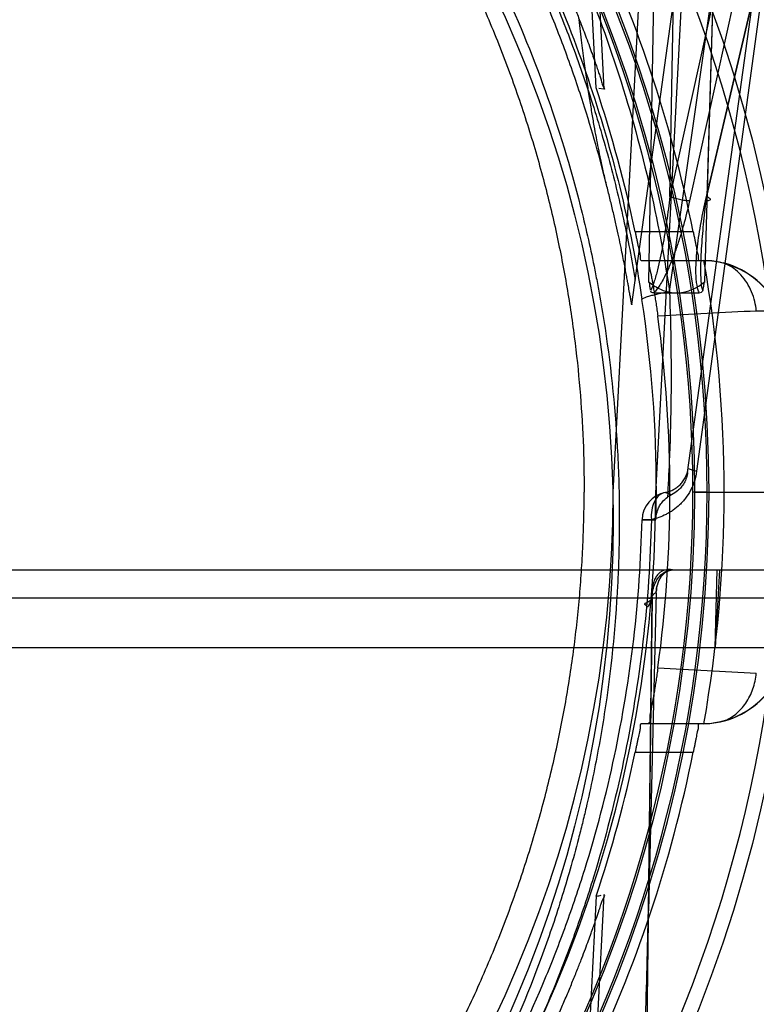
# Model space of a CAD drawing. Header units: millimetres. Extents: x 0 to 297, y 0 to 210.
# Tile 239 of 256: x 59.105 to 59.338, y 160.549 to 160.86. Entities that reach past the tile are written whole.
import ezdxf

# ---------------------------------------------------------------- set-up
doc = ezdxf.new("R2010")
doc.units = ezdxf.units.MM
doc.header["$LTSCALE"] = 16.335
doc.layers.get('0').update_dxf_attribs({"linetype": 'CONTINUOUS'})
for name, color, linetype in [('AXES_REF', 7, 'CONTINUOUS'), ('INTFCLR_1', 7, 'CONTINUOUS'), ('INTFCLR_144815', 7, 'CONTINUOUS')]:
    doc.layers.add(name, color=color, linetype=linetype)

msp = doc.modelspace()

# ---------------------------------------------------------------- linework, layer by layer
at = {"color": 7, "linetype": 'Continuous'}
for radius in [8.7262453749, 8.7255, 8.6696226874]:
    msp.add_circle((57.5376079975, 154.4105885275), radius, dxfattribs=at)
msp.add_arc((57.5376079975, 154.4105885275), 8.64, 278.2771290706, 261.7228709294, dxfattribs=at)
at = {"layer": 'AXES_REF', "color": 9, "linetype": 'Continuous'}
msp.add_circle((57.5376079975, 154.4105885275), 7.9600610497, dxfattribs=at)
at = {"layer": 'INTFCLR_1', "color": 9, "linetype": 'Continuous'}
msp.add_circle((58.9058596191, 160.7015885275), 0.387, dxfattribs=at)
msp.add_open_spline([(58.7379176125, 161.0591581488), (58.7408178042, 161.0605701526), (58.7466749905, 161.0633315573), (58.7585568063, 161.068571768), (58.7798167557, 161.0769991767), (58.8049365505, 161.0847936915), (58.8274535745, 161.089915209), (58.8389200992, 161.0920562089), (58.8455443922, 161.0931585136), (58.8621307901, 161.0956942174), (58.8905392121, 161.098330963), (58.92410616, 161.0979077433), (58.945806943, 161.0959183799), (58.9558261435, 161.0946659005), (58.96249796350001, 161.0937420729), (58.9805603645, 161.0908760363), (59.0095354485, 161.0843243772), (59.0375796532, 161.0748678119), (59.0541693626, 161.0680729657), (59.060137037, 161.0654954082), (59.0689697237, 161.0615471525), (59.0875527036, 161.0525325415), (59.1147769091, 161.0367449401), (59.1401391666, 161.0185541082), (59.15560514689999, 161.0056942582), (59.1625430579, 160.9995692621), (59.16711178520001, 160.9954385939), (59.1793490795, 160.9839746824), (59.1981605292, 160.9641705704), (59.2206527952, 160.9356300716), (59.2371553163, 160.9102106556), (59.2475028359, 160.8915809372), (59.2531035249, 160.8806178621), (59.2612018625, 160.8638104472), (59.2719863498, 160.8376085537), (59.2812521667, 160.8072247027), (59.28589890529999, 160.7868364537), (59.2877929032, 160.7771742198), (59.28899199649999, 160.770628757), (59.2919756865, 160.7524356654), (59.2943359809, 160.7289164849), (59.29491906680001, 160.7052211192), (59.2947566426, 160.6932321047), (59.2945304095, 160.6863363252), (59.293749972, 160.6692523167), (59.2914735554, 160.6472006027), (59.2872460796, 160.6238154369), (59.2847125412, 160.6122969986), (59.2831447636, 160.6057581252), (59.2806926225, 160.5960678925), (59.2766082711, 160.5818039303), (59.2682515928, 160.5572458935), (59.2582500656, 160.5336045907), (59.248124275, 160.5137691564), (59.2419871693, 160.5027370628), (59.232506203, 160.4866068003), (59.2169788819, 160.4634186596), (59.1935181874, 160.4346278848), (59.1739777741, 160.4147868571), (59.16015012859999, 160.402319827), (59.1506731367, 160.3941779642), (59.13352691, 160.380487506), (59.1074281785, 160.3625788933), (59.0851747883, 160.3503287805), (59.0736768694, 160.3447250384)], degree=3, knots=[0, 0, 0, 0, 0.0078493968, 0.0157556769, 0.0315973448, 0.06348082, 0.0796255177, 0.0877696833, 0.09186257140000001, 0.09596636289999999, 0.128600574, 0.1611442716, 0.177500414, 0.1816059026, 0.1857145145, 0.1938901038, 0.2261064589, 0.2578609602, 0.2657731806, 0.2697286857, 0.2736790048, 0.2893160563, 0.3199691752, 0.350131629, 0.3651446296, 0.3688979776, 0.3726519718, 0.3801321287, 0.4097003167, 0.4390100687, 0.4684423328, 0.4833358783, 0.4908515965, 0.498396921, 0.52873346, 0.5596898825, 0.5755734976, 0.5795998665, 0.5836492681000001, 0.5917658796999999, 0.6244614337, 0.6410489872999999, 0.6494251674, 0.6536350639, 0.6578378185, 0.6910418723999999, 0.7074624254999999, 0.7156483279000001, 0.7197377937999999, 0.7238248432, 0.7399718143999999, 0.7558251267, 0.7869322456, 0.802323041, 0.8100025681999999, 0.8176490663, 0.8478512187, 0.8777971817, 0.9079026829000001, 0.9155006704, 0.9231007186, 0.93830313, 0.9688745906, 1, 1, 1, 1], dxfattribs=at)
at = {"layer": 'INTFCLR_144815', "color": 9, "linetype": 'Continuous'}
for p, q in [((59.3106967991, 160.7740740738), (59.47390707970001, 161.9152143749)), ((59.3164408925, 160.7167535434), (59.3982606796, 161.3096670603)), ((59.3925957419, 161.1741277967), (59.3108360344, 160.8040912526)), ((59.3994096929, 161.1755115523), (59.3170385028, 160.8027074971)), ((59.3221316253, 160.8027074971), (59.40926160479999, 161.1755115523)), ((59.3225110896, 160.8040912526), (59.4089942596, 161.1741277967)), ((59.31089005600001, 161.169902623), (59.3040765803, 160.7771312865)), ((59.3108360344, 160.804091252), (59.3171633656, 161.1697848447)), ((59.3218540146, 160.7771312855), (59.3336475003, 161.1699026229)), ((59.3335064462, 161.1697848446), (59.3225110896, 160.8040912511)), ((59.3799585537, 161.1621329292), (59.3192912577, 160.7171782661)), ((59.2987976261, 160.7698871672), (59.3527129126, 161.1605885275)), ((59.2879748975, 160.8766456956), (59.2899534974, 160.8380153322)), ((59.31821236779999, 160.7928933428), (59.299840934, 160.7928933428)), ((59.3017740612, 160.7838933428), (59.3229693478, 160.7838933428)), ((59.3455909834, 160.7678192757), (59.3381720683, 160.7678528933)), ((59.3113617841, 160.7097211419), (59.30935516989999, 160.7104358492)), ((59.3049666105, 160.701902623), (59.30200924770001, 160.7017883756)), ((59.30200924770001, 160.7017883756), (59.3064322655, 160.7017862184)), ((58.33920005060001, 160.6859285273), (59.4725191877, 160.6859285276)), ((58.3481986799, 160.6770855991), (59.4635205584, 160.6770855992)), ((59.3051791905, 160.6770855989), (59.2989271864, 160.1705885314)), ((59.3040235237, 160.5781336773), (59.3052433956, 160.6769599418)), ((59.3229693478, 160.6372837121), (59.3017740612, 160.6372837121)), ((59.299840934, 160.6282837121), (59.31821236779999, 160.6282837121)), ((59.2899534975, 160.583161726), (59.2879748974, 160.5445313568))]:
    msp.add_line(p, q, dxfattribs=at)
at = {"layer": 'INTFCLR_144815', "color": 6, "linetype": 'Continuous'}
for p, q in [((59.3063594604, 160.7102319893), (59.3393950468, 161.3405885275)), ((59.2928596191, 160.7105885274), (59.3230556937, 161.2867639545)), ((59.2875007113, 160.8384377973), (59.28470779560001, 160.8930246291)), ((59.28995237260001, 160.8380153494), (59.2883170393, 160.838297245)), ((59.3057315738, 160.7735885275), (59.32019916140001, 160.7735885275)), ((59.3225992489, 160.7105885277), (59.3180999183, 160.7105885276)), ((59.3187282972, 160.7105885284), (59.3232275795, 160.7105885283)), ((59.3225992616, 160.7105885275), (59.34643315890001, 160.7105885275)), ((59.32518036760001, 160.6612887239), (59.3257887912, 160.6859285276)), ((59.3265416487, 160.6859285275), (59.32518036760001, 160.6612887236)), ((59.3065074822, 160.678728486), (59.30402352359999, 160.5781336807)), ((59.3065074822, 160.678728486), (59.3065220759, 160.6790773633)), ((59.4988687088, 160.6612887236), (58.3128505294, 160.6612887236)), ((59.2875007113, 160.5827392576), (59.28470779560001, 160.5281524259))]:
    msp.add_line(p, q, dxfattribs=at)
at = {"layer": 'INTFCLR_144815', "color": 9, "linetype": 'Continuous'}
msp.add_circle((58.9058596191, 160.7105885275), 0.4450735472, dxfattribs=at)
for centre, radius, start, end in [((58.9058596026, 160.7106670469), 0.4405735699, 359.9897886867, 180.0102112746), ((58.9058596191, 160.7103828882), 0.417368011, 0.028230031, 179.9717699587), ((58.9058596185, 160.710636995), 0.4167396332, 359.9933364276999, 180.0066635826), ((58.9058596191, 160.7104614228), 0.4128686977, 0.0176390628, 179.9823609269), ((58.9058596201, 160.7107155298), 0.4122403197, 359.982348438, 180.0176515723), ((58.906376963, 160.7113563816), 0.4001660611, 359.8900553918, 8.6435610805), ((59.6652549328, 154.1687175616), 6.607236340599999, 92.8375147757, 93.1080322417), ((58.9058596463, 160.7105100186), 0.4405735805, 179.9897900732, 0.0102098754), ((58.9058596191, 160.7107941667), 0.417368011, 180.028230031, 359.9717699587), ((58.9058596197, 160.7105400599), 0.4167396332, 179.9933364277, 0.0066635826), ((58.9058596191, 160.7107156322), 0.4128686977, 180.0176390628, 359.9823609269), ((58.9058596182, 160.7104615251), 0.4122403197, 179.982348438, 0.0176515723), ((59.31100663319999, 160.7015891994), 0.0089995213, 100.5740832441, 178.7318434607), ((58.9012946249, 160.7112731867), 0.4052487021, 358.6585698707, 359.9031966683), ((59.665807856, 167.2633516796), 6.618142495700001, 266.8923007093, 267.1623723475)]:
    msp.add_arc(centre, radius, start, end, dxfattribs=at)
at = {"layer": 'INTFCLR_144815', "color": 6, "linetype": 'Continuous'}
for centre, radius, start, end in [((58.9058596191, 160.7105885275), 0.4204864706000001, 11.2877879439, 25.7133570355), ((58.9058596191, 160.7105885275), 0.4024864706, 11.7996976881, 18.5207825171), ((58.9058596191, 160.7105885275), 0.4221456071, 350.0000000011, 9.9999999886), ((59.32088112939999, 160.7569107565), 0.0269920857, 6.364865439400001, 88.4911031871), ((59.3208631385, 160.7569912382), 0.0269943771, 23.6480536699, 75.071385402), ((58.905859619, 160.7105885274), 0.4050000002, 352.1026397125, 7.897360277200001), ((58.9058596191, 160.7105885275), 0.4005, 180.0510065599, 359.9489934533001), ((58.9058596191, 160.7105885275), 0.387, 180, 359.9999999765), ((59.3152390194, 160.7017628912), 0.0088524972, 115.9752019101, 125.9165751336), ((59.32088112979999, 160.6642662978), 0.0269920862, 271.5088958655, 353.6351355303), ((59.3208630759, 160.6641858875), 0.0269944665, 284.9287043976, 336.3518619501), ((58.9058596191, 160.7105885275), 0.4204864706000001, 334.2866429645, 348.7122120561), ((58.9058596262, 160.7105885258), 0.4024864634, 341.4792173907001, 348.200302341), ((59.2324132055, 160.9088828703), 0.3307633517, 279.5872170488, 279.8744144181)]:
    msp.add_arc(centre, radius, start, end, dxfattribs=at)
at = {"layer": 'INTFCLR_144815', "color": 9, "linetype": 'Continuous'}
for points, knots in [([(58.90585959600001, 161.1311261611), (58.9122089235, 161.1311260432), (58.92166828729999, 161.1309002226), (58.9342217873, 161.1301529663), (58.9527310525, 161.1286159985), (58.9801749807, 161.1247208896), (59.01596447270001, 161.1162217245), (59.044921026, 161.1064839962), (59.0646649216, 161.0983091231), (59.0758183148, 161.0932389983), (59.09228561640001, 161.0852962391), (59.1161589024, 161.0720742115), (59.1461885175, 161.0517546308), (59.16958565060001, 161.0327185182), (59.18506603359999, 161.0183338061), (59.1936776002, 161.0097866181), (59.2062981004, 160.9966975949), (59.2241321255, 160.9760549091), (59.2454814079, 160.9465131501), (59.2595654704, 160.9229779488), (59.26813967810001, 160.9067150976), (59.2736630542, 160.8956611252), (59.2826908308, 160.8760129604), (59.29376639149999, 160.847078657), (59.304064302, 160.8111242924), (59.3088391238, 160.7865324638), (59.3106967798, 160.7740740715)], [0, 0, 0, 0, 0.0323899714, 0.0482450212, 0.0641481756, 0.1271321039, 0.1894167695, 0.2515535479, 0.2827426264, 0.2983963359, 0.3140475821, 0.3760051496, 0.4373985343, 0.4987868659, 0.5296594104, 0.5451698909, 0.5606765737, 0.6224102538, 0.6841298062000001, 0.7463992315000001, 0.762125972, 0.7779128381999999, 0.8094313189, 0.8724013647, 0.9357430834, 1, 1, 1, 1]), ([(58.5097211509, 160.7714961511), (58.5115422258, 160.7834544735), (58.5162394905, 160.8071189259), (58.5247170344, 160.8360228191), (58.5319538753, 160.8557225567), (58.5364543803, 160.8668161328), (58.5435037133, 160.8831411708), (58.55533479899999, 160.9068686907), (58.5737425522, 160.9368941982), (58.5911662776, 160.9604394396), (58.6044204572, 160.9760926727), (58.6123091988, 160.9848106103), (58.6243827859, 160.9975782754), (58.6435103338, 161.0157104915), (58.6710893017, 161.0376146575), (58.69321037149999, 161.0522104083), (58.7085406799, 161.0611488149), (58.71893820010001, 161.0669042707), (58.7374487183, 161.0763578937), (58.7648440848, 161.0881141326), (58.7904089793, 161.0964679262), (58.8078219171, 161.1010912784), (58.81958838, 161.103931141), (58.8402870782, 161.1081846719), (58.8701938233, 161.1122371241), (58.9003486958, 161.1135672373), (58.9214908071, 161.1130603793), (58.9336200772, 161.1123540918), (58.9517334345, 161.11088255), (58.9785854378, 161.1071547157), (59.01360948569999, 161.099018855), (59.041955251, 161.0896945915), (59.0612876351, 161.0818634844), (59.0722050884, 161.0770081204), (59.08831151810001, 161.0694074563), (59.1116591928, 161.0567584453), (59.1410451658, 161.0373068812), (59.1639508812, 161.0190758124), (59.1791089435, 161.0052947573), (59.187536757, 160.9971102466), (59.1998755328, 160.9845890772), (59.2173126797, 160.9648433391), (59.2382009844, 160.9365650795), (59.2519889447, 160.9140222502), (59.260380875, 160.8984462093), (59.2657822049, 160.8878677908), (59.27460745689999, 160.8690717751), (59.2854379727, 160.8413852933), (59.2955106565, 160.8069704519), (59.3001813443, 160.7834230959), (59.3019980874, 160.7714961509)], [0, 0, 0, 0, 0.0318457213, 0.0634185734, 0.0791931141, 0.0870815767, 0.094933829, 0.1260061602, 0.1567815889, 0.1875451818, 0.2030139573, 0.210765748, 0.2184960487, 0.2492749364, 0.2800521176, 0.3111084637, 0.3189436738, 0.3267698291, 0.3423932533, 0.3736478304, 0.40514581, 0.4130942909, 0.4210773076, 0.4370099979, 0.4687094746, 0.5004174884, 0.5163608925, 0.5243692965, 0.5324013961, 0.5642032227, 0.5956284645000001, 0.6269453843, 0.6426486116, 0.6505262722, 0.6583992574, 0.6895346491, 0.72033006, 0.7510658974, 0.7665005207, 0.7742492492, 0.7819920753, 0.8127794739, 0.8435012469, 0.8744409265, 0.8822471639, 0.8900796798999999, 0.905708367, 0.9368993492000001, 0.9682376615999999, 1, 1, 1, 1]), ([(59.2909221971, 160.8072384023), (59.2887161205, 160.8161493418), (59.2854274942, 160.8277168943), (59.28073400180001, 160.8417945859), (59.27694843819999, 160.8523967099), (59.2698329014, 160.8705044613), (59.2581799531, 160.8954761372), (59.2419011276, 160.9239871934), (59.2264964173, 160.9464774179), (59.21477559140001, 160.9615177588), (59.20780087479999, 160.9699201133), (59.19712011, 160.9822616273), (59.1801761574, 160.9999258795), (59.1556780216, 161.0215957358), (59.1359626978, 161.0363281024), (59.1222517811, 161.045504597), (59.1129046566, 161.0514804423), (59.0962128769, 161.0614250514), (59.0714313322, 161.0741453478), (59.0403065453, 161.086930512), (59.0160511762, 161.0945477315), (58.9994859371, 161.0987829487), (58.98825604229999, 161.1013940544), (58.9740807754, 161.1042024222), (58.9597759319, 161.1063886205), (58.94826917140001, 161.1077600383), (58.9310580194, 161.1094280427), (58.9052106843, 161.11051253), (58.8707874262, 161.1089533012), (58.84516639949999, 161.105541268), (58.8282186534, 161.1023350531), (58.8169880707, 161.0999545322), (58.7977118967, 161.0952066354), (58.7708989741, 161.0867378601), (58.7399471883, 161.0739841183), (58.7152566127, 161.061286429), (58.6997936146, 161.0520604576), (58.6927636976, 161.0476118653), (58.688117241, 161.0446027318), (58.67558905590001, 161.036207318), (58.6559208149, 161.0214953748), (58.6314835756, 160.9998657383), (58.6126942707, 160.9802731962), (58.6003984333, 160.9657673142), (58.5936039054, 160.9572321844), (58.5836885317, 160.9442374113), (58.56981404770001, 160.9239824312), (58.5535216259, 160.8954437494), (58.54186155, 160.8704483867), (58.5347448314, 160.8523279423), (58.53096309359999, 160.841730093), (58.5262802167, 160.827677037), (58.5229993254, 160.816133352), (58.5207972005, 160.8072388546)], [0, 0, 0, 0, 0.0260933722, 0.0341459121, 0.0421792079, 0.0580898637, 0.08943313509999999, 0.1204101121, 0.1513108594, 0.1668239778, 0.1745963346, 0.1823477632, 0.2132152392, 0.244081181, 0.2752183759, 0.2830803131, 0.2909751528, 0.3067500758, 0.3382935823, 0.3700502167, 0.4022856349, 0.4104553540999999, 0.4186483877, 0.4350547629, 0.4515167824, 0.4597669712, 0.4679907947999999, 0.50066556, 0.5331935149, 0.5658225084, 0.5740275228, 0.5822189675, 0.5984510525, 0.6304407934, 0.6620376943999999, 0.6934977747, 0.7092581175, 0.7132052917, 0.7171442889, 0.7249927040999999, 0.7560706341, 0.7868683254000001, 0.8176571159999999, 0.8331371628, 0.8409068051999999, 0.8486637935, 0.8795968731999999, 0.9106030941, 0.9419732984, 0.957896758, 0.9659251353, 0.9739546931, 1, 1, 1, 1]), ([(59.3108360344, 160.8040912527), (59.3105259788, 160.8014771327), (59.3100076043, 160.7975621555), (59.3092004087, 160.7923673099), (59.3085312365, 160.7885015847), (59.3077875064, 160.7846795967), (59.3070819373, 160.7815373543), (59.30644506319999, 160.77907397), (59.30578476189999, 160.7768976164), (59.3052528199, 160.7753100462), (59.3046962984, 160.7744486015)], [0, 0, 0, 0, 0.2600491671, 0.3900523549, 0.5193179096, 0.6475945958, 0.7746255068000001, 0.8374976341, 0.8986873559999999, 1, 1, 1, 1]), ([(59.3170385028, 160.8027074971), (59.316565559, 160.8027024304), (59.3154957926, 160.8027829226), (59.3138550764, 160.8030709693), (59.31225238, 160.8035060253), (59.3112566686, 160.8038863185), (59.3108360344, 160.8040912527)], [0, 0, 0, 0, 0.2218798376, 0.5016588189, 0.7804986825, 1, 1, 1, 1]), ([(59.3212342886, 160.7744490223), (59.3208843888, 160.7753368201), (59.3207614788, 160.7769177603), (59.3206445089, 160.7790657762), (59.3206246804, 160.7815322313), (59.32070518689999, 160.784684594), (59.3209912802, 160.7898170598), (59.3215590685, 160.7963009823), (59.3221692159, 160.8014889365), (59.3225110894, 160.8040912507)], [0, 0, 0, 0, 0.0961484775, 0.1559473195, 0.2177210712, 0.3443186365, 0.4737529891, 0.7355457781, 1, 1, 1, 1]), ([(59.3225110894, 160.8040912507), (59.322672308, 160.804012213), (59.3229694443, 160.8038542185), (59.3233387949, 160.8035923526), (59.32369834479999, 160.803255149), (59.3234188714, 160.8028052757), (59.322832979, 160.8027406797), (59.3223954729, 160.8027046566), (59.3221316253, 160.8027074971)], [0, 0, 0, 0, 0.1735555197, 0.3179806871, 0.4620719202, 0.5660887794, 0.7449472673, 1, 1, 1, 1]), ([(59.31703849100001, 160.802707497), (59.316461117, 160.800094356), (59.31548795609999, 160.7961852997), (59.3139666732, 160.7910265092), (59.3126935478, 160.7871731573), (59.3112669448, 160.7833581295), (59.3099119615, 160.7802289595), (59.3086770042, 160.7777833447), (59.307474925, 160.7757108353), (59.3064679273, 160.7743021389), (59.305731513, 160.7735884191)], [0, 0, 0, 0, 0.2549595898, 0.3835301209, 0.5123481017, 0.6415063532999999, 0.7714493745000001, 0.8370297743, 0.9022977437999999, 1, 1, 1, 1]), ([(59.3201991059, 160.7735886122), (59.3197753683, 160.7743212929), (59.3194152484, 160.7757579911), (59.3191605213, 160.7777888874), (59.3190371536, 160.7802494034), (59.31910698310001, 160.7833951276), (59.3195246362, 160.7885154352), (59.3204665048, 160.7949847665), (59.3215319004, 160.8001284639), (59.3221316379, 160.8027074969)], [0, 0, 0, 0, 0.0860395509, 0.1466243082, 0.2088208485, 0.3360323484, 0.4662794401, 0.7308335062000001, 1, 1, 1, 1]), ([(59.3381720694, 160.7678528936), (59.33807970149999, 160.7688730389), (59.3377438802, 160.7709394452), (59.3367769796, 160.7739575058), (59.3353212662, 160.7768118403), (59.3334108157, 160.7793357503), (59.3309477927, 160.7815508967), (59.32895745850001, 160.7826432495), (59.32781725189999, 160.7830740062)], [0, 0, 0, 0, 0.1587862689, 0.3232324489, 0.4893702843, 0.6531213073, 0.8110563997, 1, 1, 1, 1]), ([(59.3019980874, 160.7714961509), (59.3019202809, 160.7716953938), (59.3030403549, 160.7721959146), (59.3039778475, 160.7725015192), (59.30559237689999, 160.7729455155), (59.3077290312, 160.7734621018), (59.3094787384, 160.7738319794), (59.3106967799, 160.7740740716)], [0, 0, 0, 0, 0.0700793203, 0.2702339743, 0.4183258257, 0.5931241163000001, 1, 1, 1, 1]), ([(59.3106967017, 160.774074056), (59.3111378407, 160.7621378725), (59.3114025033, 160.7441764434), (59.3107596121, 160.7224612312), (59.310268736, 160.7126950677), (59.3100467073, 160.7089316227)], [0, 0, 0, 0, 0.5498636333, 0.8264465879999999, 1, 1, 1, 1]), ([(59.3192912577, 160.7171782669), (59.3191451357, 160.7161057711), (59.3187838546, 160.7145233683), (59.3180396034, 160.7125299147), (59.3171689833, 160.710693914), (59.3161013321, 160.7090181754), (59.3148777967, 160.7075321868), (59.3136085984, 160.7062152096), (59.3122258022, 160.7050712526), (59.3107587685, 160.7041124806), (59.3092804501, 160.7032908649), (59.3073657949, 160.7024805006), (59.30576836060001, 160.7020589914), (59.3049666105, 160.701902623)], [0, 0, 0, 0, 0.1453532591, 0.216453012, 0.2854858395, 0.4179428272, 0.4818701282, 0.543755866, 0.6633590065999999, 0.7218031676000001, 0.7789349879, 0.8903064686, 1, 1, 1, 1]), ([(59.30935516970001, 160.710435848), (59.30976275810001, 160.7105142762), (59.3105733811, 160.7107324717), (59.3117477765, 160.71122928), (59.3128726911, 160.7119000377), (59.3139292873, 160.7127562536), (59.31487928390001, 160.7138144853), (59.3159762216, 160.7155257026), (59.3164808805, 160.7170433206), (59.3166259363, 160.7180944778)], [0, 0, 0, 0, 0.1107473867, 0.2231138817, 0.33925235, 0.4590533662, 0.5846579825, 0.7168732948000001, 1, 1, 1, 1]), ([(59.3192912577, 160.7171782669), (59.3189112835, 160.7172621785), (59.3180871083, 160.7174458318), (59.3173606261, 160.7177053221), (59.3166048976, 160.7179420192), (59.3166259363, 160.7180944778)], [0, 0, 0, 0, 0.4101548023, 0.8377808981, 1, 1, 1, 1]), ([(59.30935516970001, 160.710435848), (59.3086786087, 160.7103122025), (59.3072494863, 160.7096138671), (59.3057436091, 160.7075616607), (59.3049411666, 160.7048610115), (59.3048891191, 160.7028908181), (59.3049666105, 160.701902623)], [0, 0, 0, 0, 0.1984692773, 0.4371861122, 0.7139604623, 1, 1, 1, 1]), ([(58.9359991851, 160.3130112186), (58.9485784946, 160.3139760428), (58.9735458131, 160.3171020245), (59.0011493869, 160.3232809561), (59.01917028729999, 160.3284558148), (59.031043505, 160.3321725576), (59.0513191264, 160.339317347), (59.0792301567, 160.3514025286), (59.1109648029, 160.3687580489), (59.1333688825, 160.383802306), (59.1476758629, 160.3946327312), (59.1570509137, 160.402070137), (59.17291265, 160.4155558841), (59.1941737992, 160.4362549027), (59.2134819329, 160.4587460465), (59.2259155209, 160.4753601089), (59.2327373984, 160.485144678), (59.2426869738, 160.5001229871), (59.2563912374, 160.5235155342), (59.2692540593, 160.5508698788), (59.2769771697, 160.5706973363), (59.2810449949, 160.5823060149), (59.2867889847, 160.5999986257), (59.293881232, 160.627103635), (59.2999753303, 160.6641331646), (59.3017231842, 160.6891808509), (59.30200924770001, 160.7017883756)], [0, 0, 0, 0, 0.0646712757, 0.128756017, 0.144762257, 0.1607751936, 0.1925243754, 0.2549242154, 0.3164399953, 0.3776942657, 0.3930416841, 0.4084179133, 0.439031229, 0.4997315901, 0.5603068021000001, 0.5907642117, 0.6060722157, 0.6214442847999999, 0.6829352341, 0.7448362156, 0.7761705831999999, 0.791975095, 0.8078842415, 0.8715193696, 0.935356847, 1, 1, 1, 1]), ([(59.3049666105, 160.701902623), (59.304675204, 160.6890093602), (59.3029053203, 160.6633977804), (59.296751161, 160.6255323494), (59.28959540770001, 160.5978081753), (59.2838007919, 160.5797092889), (59.2796987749, 160.5678387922), (59.2719121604, 160.5475706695), (59.2589481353, 160.5196067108), (59.2451336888, 160.4956732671), (59.2350977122, 160.4803516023), (59.2282252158, 160.4703466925), (59.2157007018, 160.4533668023), (59.196253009, 160.430376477), (59.1748267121, 160.409202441), (59.1588374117, 160.3954083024), (59.1493931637, 160.3878005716), (59.134986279, 160.3767356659), (59.1124327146, 160.3613563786), (59.08046821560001, 160.3436098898), (59.0523487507, 160.3312502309), (59.0319220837, 160.3239419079), (59.0199632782, 160.3201430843), (59.00182094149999, 160.3148524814), (58.97402737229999, 160.3085382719), (58.9488784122, 160.3053359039), (58.9362091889, 160.3043524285)], [0, 0, 0, 0, 0.065112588, 0.129394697, 0.1934385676, 0.2094427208, 0.2253383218, 0.256842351, 0.3190311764, 0.3807412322, 0.3961553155, 0.411501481, 0.442018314, 0.5026504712, 0.5633236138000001, 0.5938905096, 0.609235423, 0.6245466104, 0.6856021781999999, 0.7468424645, 0.8088893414, 0.8404348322, 0.8563390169, 0.8722339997, 0.9358427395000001, 1, 1, 1, 1]), ([(59.32781720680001, 160.638102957), (59.3292137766, 160.6386307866), (59.331910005, 160.6402235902), (59.3351013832, 160.6437928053), (59.33731211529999, 160.6482790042), (59.3380174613, 160.6516164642), (59.33817208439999, 160.653324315)], [0, 0, 0, 0, 0.2318302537, 0.4763818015, 0.7337212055, 1, 1, 1, 1])]:
    msp.add_open_spline(points, degree=3, knots=knots, dxfattribs=at)
at = {"layer": 'INTFCLR_144815', "color": 6, "linetype": 'Continuous'}
for points, knots in [([(58.9058596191, 161.1122532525), (58.912326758, 161.1122532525), (58.92525057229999, 161.1119381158), (58.9446015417, 161.110521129), (58.9638582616, 161.1081634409), (58.9830348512, 161.1048598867), (59.0021171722, 161.1006026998), (59.0211026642, 161.0953732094), (59.0399576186, 161.089158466), (59.05865287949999, 161.0819417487), (59.0765876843, 161.0739554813), (59.0929703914, 161.0656817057), (59.1072248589, 161.0576846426), (59.119437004, 161.0502074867), (59.1299868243, 161.0432515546), (59.1391496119, 161.0368127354), (59.1471458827, 161.0308725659), (59.1541415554, 161.0254166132), (59.1602802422, 161.0204195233), (59.165686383, 161.0158482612), (59.1704471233, 161.0116843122), (59.17464046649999, 161.0079049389), (59.1783429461, 161.0044777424), (59.1816328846, 161.0013588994), (59.1845706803, 160.9985134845), (59.1872097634, 160.995907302), (59.1895845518, 160.9935204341), (59.1918374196, 160.9912195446), (59.1941518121, 160.9888183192), (59.1967184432, 160.9861086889), (59.199605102, 160.9830000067), (59.2028370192, 160.9794399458), (59.2063954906, 160.9754186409), (59.2100479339, 160.9711716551), (59.2137446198, 160.9667474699), (59.21751420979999, 160.96210377), (59.2216059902, 160.9568998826), (59.2261048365, 160.9509686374), (59.2310727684, 160.9441445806), (59.2365371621, 160.9362749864), (59.2425200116, 160.9271743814), (59.2490090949, 160.9166565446), (59.2560037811, 160.904443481), (59.2634755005, 160.890193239), (59.27127981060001, 160.8736280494), (59.2788572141, 160.8552924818), (59.2857052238, 160.8359829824), (59.2915098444, 160.8165434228), (59.29626817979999, 160.7971162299), (59.2987813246, 160.7841196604), (59.2998691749, 160.7776522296)], [0, 0, 0, 0, 0.0345251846, 0.0689826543, 0.1035440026, 0.138054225, 0.1728250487, 0.2078784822, 0.2431411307, 0.2787664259, 0.3148172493, 0.347905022, 0.3767116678, 0.4020494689, 0.4243335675, 0.4441618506, 0.4618276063, 0.4775066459, 0.4915200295, 0.5040819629, 0.5153003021, 0.5252839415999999, 0.5342179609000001, 0.5422336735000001, 0.5494847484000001, 0.5560515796, 0.5620342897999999, 0.5674595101, 0.5732424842, 0.5798382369, 0.5873840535, 0.5958895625, 0.6055067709, 0.6160496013, 0.6257925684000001, 0.6362843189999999, 0.6479789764, 0.6611317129, 0.67602449, 0.693037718, 0.7122740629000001, 0.7341600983, 0.7590040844, 0.7873951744, 0.8200362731, 0.8567275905, 0.8932629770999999, 0.9293648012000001, 0.9649882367, 1, 1, 1, 1]), ([(58.9058596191, 161.0911689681), (58.9115974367, 161.0911689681), (58.923086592, 161.090905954), (58.9403108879, 161.0897205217), (58.9575303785, 161.0877372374), (58.9747403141, 161.0849449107), (58.9919346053, 161.081327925), (59.00910303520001, 161.0768668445), (59.0262305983, 161.0715389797), (59.043297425, 161.0653188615), (59.0602770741, 161.0581792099), (59.0771356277, 161.0500922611), (59.0938297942, 161.0410317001), (59.1103061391, 161.030974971), (59.1264988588, 161.0199070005), (59.14233124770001, 161.007822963), (59.15771241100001, 160.9947348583), (59.1725398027, 160.9806764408), (59.1867024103, 160.9657081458), (59.2000865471, 160.9499196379), (59.212583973, 160.9334293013), (59.2240994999, 160.9163815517), (59.2345610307, 160.8989360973), (59.2439267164, 160.8812533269), (59.2521859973, 160.8634823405), (59.2593577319, 160.8457468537), (59.2654831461, 160.8281407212), (59.2706176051, 160.8107256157), (59.27482274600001, 160.7935335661), (59.2781596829, 160.776572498), (59.2806844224, 160.7598303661), (59.2824447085, 160.7432789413), (59.2834773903, 160.7268869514), (59.2836990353, 160.7160034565), (59.2836946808, 160.7105885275)], [0, 0, 0, 0, 0.0288942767, 0.0578478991, 0.0869136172, 0.1161495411, 0.1456150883, 0.17536286, 0.2054436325, 0.2359079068, 0.2668019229, 0.2981636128, 0.3300272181, 0.3624129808, 0.3953267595, 0.4287535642, 0.4626639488, 0.496980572, 0.5315970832, 0.5663822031, 0.6011593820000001, 0.6357401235, 0.6699302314, 0.7035466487, 0.7364587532, 0.7685700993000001, 0.7998436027, 0.8302944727, 0.8599662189, 0.8889391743, 0.9173142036, 0.9452012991, 0.9727317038, 1, 1, 1, 1]), ([(59.26930755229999, 160.8892798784), (59.2699328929, 160.8880079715), (59.2711035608, 160.8855921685), (59.2727317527, 160.8821428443), (59.2741564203, 160.8790469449), (59.27543083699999, 160.8762191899), (59.276659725, 160.8734304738), (59.2778704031, 160.8706271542), (59.2790310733, 160.8678775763), (59.2800614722, 160.8653879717), (59.2809539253, 160.86318568), (59.2817742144, 160.8611259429), (59.2825926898, 160.8590413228), (59.2834677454, 160.8567690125), (59.2844126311, 160.8542633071), (59.2853697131, 160.8516702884), (59.2862636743, 160.8491841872), (59.287040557, 160.8469787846), (59.2876971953, 160.845070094), (59.288263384, 160.843412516), (59.2887019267, 160.8420340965), (59.2892505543, 160.8405414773), (59.28926060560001, 160.839621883), (59.29032739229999, 160.8379512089), (59.2899534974, 160.8380153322)], [0, 0, 0, 0, 0.0768588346, 0.1455725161, 0.2068392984, 0.2616648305, 0.3137686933, 0.3720969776, 0.4272532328, 0.4756121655, 0.5182089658, 0.55611205, 0.5958394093, 0.6396548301, 0.6881551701, 0.7410600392, 0.7895340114, 0.831443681, 0.8677908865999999, 0.8991928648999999, 0.9258301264, 0.9479722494, 0.9794283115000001, 1, 1, 1, 1]), ([(59.2909220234, 160.807238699), (59.2905401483, 160.8087351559), (59.289861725, 160.8115740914), (59.28898037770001, 160.8156203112), (59.2882360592, 160.8192820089), (59.2875506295, 160.8228525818), (59.2868629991, 160.8266268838), (59.2861356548, 160.8308284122), (59.2853828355, 160.8354841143), (59.2845908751, 160.8406444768), (59.2837695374, 160.8464248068), (59.2829162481, 160.8529509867), (59.2823797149, 160.8575739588), (59.28211129, 160.8600280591)], [0, 0, 0, 0, 0.0865128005, 0.1634828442, 0.2319623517, 0.2958179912, 0.3671431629, 0.4468634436, 0.5346697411, 0.6313231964, 0.7393098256, 0.8617097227, 1, 1, 1, 1]), ([(59.2987976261, 160.769887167), (59.2987492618, 160.7695366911), (59.2985223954, 160.7714622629), (59.2983306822, 160.7721933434), (59.2980287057, 160.7740184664), (59.2977447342, 160.7755726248), (59.29744481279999, 160.7772387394), (59.2971575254, 160.7788015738), (59.2968155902, 160.780630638), (59.29640849, 160.7827582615), (59.295921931, 160.7852338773), (59.29533775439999, 160.7881138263), (59.2946435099, 160.791414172), (59.2938398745, 160.7950821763), (59.2929407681, 160.7990122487), (59.29196500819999, 160.8030933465), (59.2912762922, 160.8058505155), (59.2909220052, 160.8072387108)], [0, 0, 0, 0, 0.0277976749, 0.0644436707, 0.1031105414, 0.1583503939, 0.1936865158, 0.2351102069, 0.2834756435, 0.3397912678, 0.4053398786, 0.4816932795, 0.5706775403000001, 0.6703175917, 0.7767190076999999, 0.88743408, 1, 1, 1, 1]), ([(59.299840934, 160.7928933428), (59.2999235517, 160.7924978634), (59.3000868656, 160.7917134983), (59.3003284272, 160.7905557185), (59.3005571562, 160.7894351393), (59.3008484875, 160.7881024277), (59.3010777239, 160.7865576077), (59.3016106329, 160.785364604), (59.3013669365, 160.7838933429), (59.3017740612, 160.7838933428)], [0, 0, 0, 0, 0.1316553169, 0.2610123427, 0.3856988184, 0.5033247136, 0.7099608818, 0.8673319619, 1, 1, 1, 1]), ([(59.31821236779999, 160.7928933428), (59.3182912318, 160.7924982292), (59.3184471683, 160.7917145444), (59.3186780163, 160.7905577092), (59.3188965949, 160.7894378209), (59.3191760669, 160.7881054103), (59.3193922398, 160.7865602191), (59.3199147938, 160.7853666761), (59.3196596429, 160.7838933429), (59.320066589, 160.7838933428)], [0, 0, 0, 0, 0.1315254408, 0.2607744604, 0.3853800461, 0.5029735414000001, 0.7096425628, 0.8671561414, 1, 1, 1, 1]), ([(59.3038554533, 160.7838933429), (59.3044517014, 160.7838933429), (59.3041103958, 160.7817338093), (59.304725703, 160.7803930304), (59.30498952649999, 160.7787023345), (59.3052722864, 160.7772555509), (59.3055534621, 160.7756445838), (59.30584899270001, 160.7739184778), (59.3061474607, 160.7720889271), (59.306445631, 160.7701823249), (59.3067381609, 160.7682225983), (59.30692618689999, 160.7669006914), (59.3070185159, 160.7662350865)], [0, 0, 0, 0, 0.0996600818, 0.2181914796, 0.2925463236, 0.3758823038, 0.4670533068, 0.5651119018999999, 0.6688197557, 0.7768263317, 0.8876820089, 1, 1, 1, 1]), ([(59.3229693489, 160.7838933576), (59.3233623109, 160.7838933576), (59.3242650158, 160.7837635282), (59.3258891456, 160.7835420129), (59.3271087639, 160.7832627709), (59.3278172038, 160.7830741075)], [0, 0, 0, 0, 0.2394671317, 0.5532373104, 1, 1, 1, 1]), ([(59.3046962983, 160.7744488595), (59.3046466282, 160.774835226), (59.3044597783, 160.7756905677), (59.3044913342, 160.776800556), (59.3040766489, 160.7771312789)], [0, 0, 0, 0, 0.4234369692, 1, 1, 1, 1]), ([(59.3218540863, 160.7771312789), (59.3215518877, 160.7768902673), (59.3214967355, 160.7758219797), (59.32130259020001, 160.7749790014), (59.3212344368, 160.7744488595)], [0, 0, 0, 0, 0.4196734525, 1, 1, 1, 1]), ([(59.3164408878, 160.7167535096), (59.3163627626, 160.7161873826), (59.3160909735, 160.7150537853), (59.3153983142, 160.7134805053), (59.3144473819, 160.7120909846), (59.3131382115, 160.7107778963), (59.3120448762, 160.7100535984), (59.3113617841, 160.7097211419)], [0, 0, 0, 0, 0.1902005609, 0.3853731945, 0.5690912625, 0.7471617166, 1, 1, 1, 1]), ([(58.905859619, 160.3304717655), (58.9088779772, 160.3304717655), (58.9149165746, 160.3305445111), (58.9239730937, 160.3308720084), (58.9330288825, 160.3314184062), (58.9420834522, 160.3321845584), (58.9511362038, 160.3331716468), (58.9601865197, 160.3343811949), (58.9692334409, 160.3358150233), (58.9782760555, 160.3374752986), (58.98731293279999, 160.3393644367), (58.9963426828, 160.3414851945), (59.0053632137, 160.3438405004), (59.0143724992, 160.3464336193), (59.0233676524, 160.3492678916), (59.0323458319, 160.3523469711), (59.0413031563, 160.3556744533), (59.0502357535, 160.359254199), (59.0591385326, 160.3630898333), (59.0680063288, 160.3671851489), (59.0768326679, 160.3715435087), (59.0856108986, 160.3761682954), (59.0943330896, 160.3810622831), (59.10299073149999, 160.3862278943), (59.1115741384, 160.3916667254), (59.12007278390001, 160.3973795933), (59.1284750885, 160.4033662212), (59.1367684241, 160.4096250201), (59.14493920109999, 160.4161529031), (59.15297292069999, 160.4229450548), (59.1608543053, 160.4299947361), (59.1685674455, 160.4372930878), (59.1760960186, 160.4448289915), (59.183423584, 160.4525890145), (59.1905339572, 160.4605574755), (59.1974116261, 160.468716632), (59.2040420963, 160.4770468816), (59.2104122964, 160.4855271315), (59.2165109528, 160.4941352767), (59.222328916, 160.5028487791), (59.2278594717, 160.5116454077), (59.2330979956, 160.5205031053), (59.2380417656, 160.5293999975), (59.242689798, 160.5383143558), (59.24704405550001, 160.547227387), (59.2511094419, 160.556124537), (59.2548933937, 160.5649962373), (59.2584044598, 160.573836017), (59.2616516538, 160.5826397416), (59.2646439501, 160.5914048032), (59.2673900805, 160.6001298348), (59.2698983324, 160.6088142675), (59.2721764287, 160.6174579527), (59.2742314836, 160.6260608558), (59.2760701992, 160.6346237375), (59.2776988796, 160.6431484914), (59.2791234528, 160.6516388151), (59.28034922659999, 160.6600995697), (59.28138078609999, 160.66853667), (59.28222185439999, 160.676956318), (59.2828753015, 160.6853650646), (59.283343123, 160.6937696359), (59.2836264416, 160.7021769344), (59.2836924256, 160.7077840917), (59.2836946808, 160.7105885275)], [0, 0, 0, 0, 0.0152115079, 0.0304312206, 0.0456674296, 0.060928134, 0.076221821, 0.0915561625, 0.1069396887, 0.1223797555, 0.1378850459, 0.1534623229, 0.169120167, 0.1848647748, 0.2007045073, 0.2166448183, 0.2326936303, 0.2488553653, 0.2651371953, 0.2815421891, 0.2980761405, 0.3147407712, 0.3315399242, 0.3484738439, 0.3655424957, 0.3827441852, 0.4000751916, 0.4175297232, 0.4350996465, 0.4527744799, 0.4705409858, 0.4883832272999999, 0.5062825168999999, 0.524217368, 0.5421640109, 0.5600969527, 0.5779894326, 0.5958136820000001, 0.6135422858, 0.6311489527, 0.6486090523, 0.6659016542, 0.6830048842, 0.6998975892, 0.7165613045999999, 0.7329915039, 0.7491899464, 0.7651635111, 0.7809214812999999, 0.7964748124, 0.8118350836, 0.8270148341, 0.8420260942, 0.856879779, 0.8715864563, 0.8861599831, 0.9006149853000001, 0.9149693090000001, 0.9292409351, 0.9434482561, 0.9576092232, 0.9717425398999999, 0.9858665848, 1, 1, 1, 1]), ([(59.3064322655, 160.7017862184), (59.3064313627, 160.7023589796), (59.3065335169, 160.7034442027), (59.30695293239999, 160.704920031), (59.30758721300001, 160.7062691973), (59.3085526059, 160.7076606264), (59.3094716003, 160.7085161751), (59.31004608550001, 160.7089322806)], [0, 0, 0, 0, 0.2069866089, 0.3910064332, 0.5518595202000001, 0.7436528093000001, 1, 1, 1, 1]), ([(59.3065220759, 160.6790773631), (59.30656084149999, 160.6797345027), (59.3067620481, 160.6810219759), (59.3074212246, 160.6828005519), (59.3083976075, 160.6842871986), (59.3097797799, 160.685519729), (59.3110360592, 160.6859285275), (59.31174410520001, 160.6859285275)], [0, 0, 0, 0, 0.2105801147, 0.4137255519, 0.6025794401, 0.7735007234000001, 1, 1, 1, 1]), ([(59.3116072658, 160.6859285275), (59.3105995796, 160.6859285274), (59.3091598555, 160.6852424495), (59.3079594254, 160.6838196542), (59.3073039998, 160.6826699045), (59.3067324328, 160.681088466), (59.3065487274, 160.6798529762), (59.3065220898, 160.6790774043)], [0, 0, 0, 0, 0.3253356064, 0.4587686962, 0.601649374, 0.7494557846, 1, 1, 1, 1]), ([(59.3070185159, 160.6549419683), (59.306926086, 160.6542756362), (59.3067378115, 160.6529520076), (59.306444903, 160.6509899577), (59.3061464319, 160.6490815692), (59.30584768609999, 160.6472510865), (59.3055521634, 160.6455238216), (59.30527008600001, 160.6439130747), (59.304989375, 160.6424621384), (59.3047700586, 160.6411133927), (59.3042816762, 160.6395977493), (59.30477135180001, 160.6372837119), (59.3038554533, 160.6372837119)], [0, 0, 0, 0, 0.1124449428, 0.2234725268, 0.3315872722, 0.4353257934, 0.5334328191, 0.6246773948, 0.7080545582, 0.7823970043, 0.8469061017, 1, 1, 1, 1]), ([(59.3278172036, 160.6381029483), (59.3273203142, 160.6379706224), (59.32641776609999, 160.6377541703), (59.3248023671, 160.6374772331), (59.3236835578, 160.6372836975), (59.3229693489, 160.6372836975)], [0, 0, 0, 0, 0.3133564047, 0.5647632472, 1, 1, 1, 1]), ([(59.3017740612, 160.6372837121), (59.30136606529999, 160.6372837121), (59.30161026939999, 160.6358109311), (59.30107749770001, 160.634617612), (59.3008483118, 160.6330738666), (59.3005571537, 160.6317418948), (59.3003284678, 160.6306215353), (59.3000869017, 160.6294637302), (59.2999235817, 160.6286793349), (59.299840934, 160.6282837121)], [0, 0, 0, 0, 0.1329519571, 0.2902828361, 0.4966995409, 0.6142930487, 0.7389775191, 0.8682969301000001, 1, 1, 1, 1]), ([(59.320066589, 160.6372837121), (59.3196588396, 160.6372837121), (59.31991446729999, 160.635808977), (59.3193920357, 160.6346151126), (59.31917589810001, 160.6330708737), (59.3188965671, 160.6317390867), (59.3186780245, 160.6306193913), (59.3184471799, 160.6294625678), (59.3182912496, 160.628678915), (59.31821236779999, 160.6282837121)], [0, 0, 0, 0, 0.133106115, 0.2905823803, 0.4970599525, 0.6146241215, 0.7392361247, 0.8684448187, 1, 1, 1, 1]), ([(59.2693075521, 160.531897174), (59.2699179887, 160.5331387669), (59.27115058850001, 160.5356806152), (59.27298641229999, 160.5395755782), (59.2748252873, 160.5435953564), (59.2766358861, 160.5476780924), (59.27838478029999, 160.5517489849), (59.2800378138, 160.5557216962), (59.2815552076, 160.5594851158), (59.2828998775, 160.5629219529), (59.284056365, 160.5659603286), (59.2850355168, 160.5685969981), (59.2858647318, 160.5708795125), (59.286567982, 160.5728543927), (59.2871655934, 160.5745615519), (59.28767015, 160.5760305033), (59.2881026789, 160.5772963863), (59.2885307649, 160.5786114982), (59.28904445, 160.5799924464), (59.2892532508, 160.5812928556), (59.2906045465, 160.5832733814), (59.2899534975, 160.583161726)], [0, 0, 0, 0, 0.0750274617, 0.1531890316, 0.2334994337, 0.3147349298, 0.39537956, 0.4737627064, 0.5480701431, 0.615424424, 0.6738916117, 0.7243662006, 0.7679479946, 0.8055792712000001, 0.8380595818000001, 0.8659981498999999, 0.8899093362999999, 0.9102975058, 0.9421045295, 0.9641790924, 1, 1, 1, 1]), ([(59.2984473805, 160.1705885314), (59.2984031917, 160.1710571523), (59.2983279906, 160.1720483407), (59.2982377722, 160.1736178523), (59.29815931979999, 160.1753535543), (59.29808972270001, 160.1772638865), (59.29802750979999, 160.1793590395), (59.2979717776, 160.1816512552), (59.2979220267, 160.1841547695), (59.2978780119, 160.186885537), (59.2978396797, 160.1898610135), (59.2978071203, 160.1931002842), (59.2977805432, 160.1966242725), (59.2977602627, 160.2004557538), (59.2977466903, 160.2046195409), (59.2977403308, 160.2091430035), (59.297741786, 160.2140564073), (59.2977517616, 160.2193932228), (59.2977710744, 160.2251901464), (59.2978006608, 160.2314872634), (59.2978415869, 160.2383284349), (59.297895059, 160.2457613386), (59.2979624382, 160.2538380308), (59.298045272, 160.2626169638), (59.29814532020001, 160.2721631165), (59.2982645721, 160.2825474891), (59.29840525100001, 160.2938460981), (59.2985698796, 160.3061436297), (59.2987613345, 160.3195346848), (59.2989828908, 160.3341240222), (59.2992382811, 160.3500276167), (59.2995317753, 160.3673741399), (59.2998682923, 160.3863075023), (59.3002534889, 160.4069870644), (59.30069390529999, 160.4295898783), (59.301197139, 160.4543126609), (59.3017721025, 160.4813756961), (59.30242943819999, 160.511030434), (59.3031821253, 160.543569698), (59.3037302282, 160.5662558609), (59.3040235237, 160.5781336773)], [0, 0, 0, 0, 0.0034642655, 0.007314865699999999, 0.0115701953, 0.016251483, 0.0213837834, 0.0269968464, 0.0331267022, 0.0398127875, 0.04709737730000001, 0.055027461, 0.0636544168, 0.0730340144, 0.0832268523, 0.09429928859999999, 0.1063259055, 0.1193886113, 0.13357735, 0.148990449, 0.1657347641, 0.1839280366, 0.2036966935, 0.2251798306, 0.2485422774, 0.2739585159, 0.3016119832, 0.331704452, 0.3644742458, 0.4001778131, 0.4390917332, 0.4815369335, 0.5278633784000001, 0.5784598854, 0.6337611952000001, 0.6942476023, 0.7604528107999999, 0.8329852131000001, 0.9125547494, 1, 1, 1, 1])]:
    msp.add_open_spline(points, degree=3, knots=knots, dxfattribs=at)
at = {"layer": 'INTFCLR_144815', "color": 7, "linetype": 'Continuous'}
for points, knots in [([(59.3040766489, 160.7771312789), (59.30469278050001, 160.7766440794), (59.3059003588, 160.7757716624), (59.3077592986, 160.7747550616), (59.3095454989, 160.7740674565), (59.3112706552, 160.7736752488), (59.31240901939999, 160.7735868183), (59.3129653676, 160.7735885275)], [0, 0, 0, 0, 0.2417173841, 0.4573383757, 0.6502232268, 0.8287934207, 1, 1, 1, 1]), ([(59.3129653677, 160.7735885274), (59.3135318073, 160.7735878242), (59.3146841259, 160.7736774), (59.3164192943, 160.7740780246), (59.3181944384, 160.7747669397), (59.320040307, 160.7757782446), (59.3212376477, 160.7766452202), (59.3218540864, 160.7771312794)], [0, 0, 0, 0, 0.1743111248, 0.3540445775, 0.546171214, 0.7584262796, 1, 1, 1, 1]), ([(59.3129653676, 160.7735885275), (59.3135316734, 160.773587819), (59.3146837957, 160.7736773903), (59.3164187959, 160.7740779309), (59.318193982, 160.7747667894), (59.3200400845, 160.7757780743), (59.3212375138, 160.7766452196), (59.3218540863, 160.7771312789)], [0, 0, 0, 0, 0.1742703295, 0.3539854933, 0.5461169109, 0.7583934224, 1, 1, 1, 1]), ([(59.3116072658, 160.6859285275), (59.3114023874, 160.6859792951), (59.3107926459, 160.6860902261), (59.3091553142, 160.6860633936), (59.307423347, 160.6850743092), (59.3062551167, 160.6835294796), (59.3056804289, 160.6822814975), (59.3053148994, 160.6808622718), (59.3050547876, 160.6791578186), (59.3050131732, 160.6778316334), (59.305179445, 160.677085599)], [0, 0, 0, 0, 0.0493532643, 0.14452646, 0.3782104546, 0.4796643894, 0.5958385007, 0.6965755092, 0.8212831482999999, 1, 1, 1, 1]), ([(59.30517969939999, 160.6770855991), (59.3051845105, 160.6774719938), (59.3052289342, 160.6782319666), (59.3053974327, 160.6793458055), (59.3056624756, 160.6804157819), (59.3061355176, 160.681754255), (59.3069444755, 160.6832668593), (59.3082587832, 160.68473285), (59.309846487, 160.6856989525), (59.3110354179, 160.6859285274), (59.3116072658, 160.6859285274)], [0, 0, 0, 0, 0.09648262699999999, 0.189751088, 0.280904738, 0.3712636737, 0.5437779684, 0.705570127, 0.8572208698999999, 1, 1, 1, 1]), ([(59.3051836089, 160.6764453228), (59.305151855, 160.6766224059), (59.3052302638, 160.6772825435), (59.3054487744, 160.678268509), (59.3062101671, 160.6787256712), (59.3065074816, 160.6787284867)], [0, 0, 0, 0, 0.1883147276, 0.6887779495, 1, 1, 1, 1]), ([(59.305179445, 160.677085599), (59.3050481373, 160.6770862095), (59.3048598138, 160.6766092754), (59.3046141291, 160.6760613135), (59.3043561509, 160.6752532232), (59.3041144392, 160.6746952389), (59.3039323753, 160.6742220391), (59.3035435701, 160.6742595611), (59.3034888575, 160.6746229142), (59.30324074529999, 160.6748560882), (59.3029342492, 160.6747867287), (59.3028664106, 160.6753090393), (59.3034339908, 160.6756259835), (59.3041608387, 160.6760702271), (59.3048194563, 160.6763131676), (59.3051836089, 160.6764453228)], [0, 0, 0, 0, 0.0545675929, 0.1617997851, 0.2855437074, 0.3866999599, 0.4376752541, 0.4611776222, 0.5258704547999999, 0.5647090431, 0.5892098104, 0.6364376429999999, 0.7129507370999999, 0.8390132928, 1, 1, 1, 1]), ([(59.3052433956, 160.6769599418), (59.3048370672, 160.6769699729), (59.3032340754, 160.676959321), (59.3047931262, 160.6770854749), (59.3051791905, 160.6770855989)], [0, 0, 0, 0, 0.5128627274, 1, 1, 1, 1])]:
    msp.add_open_spline(points, degree=3, knots=knots, dxfattribs=at)
at = {"layer": 'INTFCLR_144815', "color": 6, "linetype": 'Continuous'}
for points in [[(59.3057315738, 160.7735885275), (59.3053747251, 160.7735885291), (59.3048370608, 160.7737469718), (59.30479161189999, 160.7741009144)], [(59.3212344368, 160.7744488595), (59.3211859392, 160.7740714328), (59.3208389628, 160.7736115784), (59.320458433, 160.7736115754)]]:
    msp.add_open_spline(points, degree=3, dxfattribs=at)
at = {"layer": 'INTFCLR_144815', "color": 7, "linetype": 'Continuous'}
msp.add_open_spline([(59.3052433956, 160.6769599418), (59.3052490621, 160.6773945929), (59.3051862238, 160.6782044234), (59.3056208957, 160.6782081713)], degree=3, dxfattribs=at)

doc.saveas('drawing.dxf')
